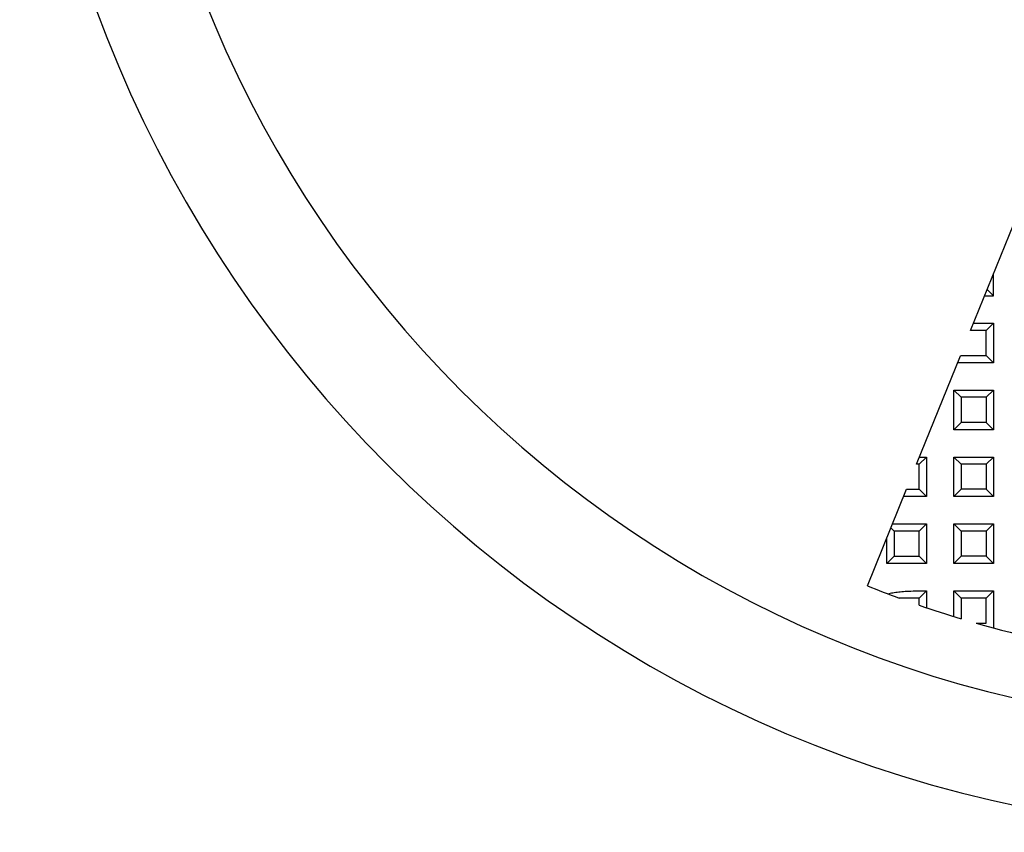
# Model space of a CAD drawing. Header units: millimetres. Extents: x 3 to 137, y 3 to 105.
# Tile 3 of 16: x 40 to 51, y 42 to 51. Entities that reach past the tile are written whole.
import ezdxf

# ---------------------------------------------------------------- set-up
doc = ezdxf.new("R2010")
doc.units = ezdxf.units.MM
doc.header["$LTSCALE"] = 0.5
doc.linetypes.add('SLD-Solid', pattern=[0])
doc.layers.add('DIMENSIONS', color=140, linetype='SLD-Solid', lineweight=25)
doc.styles.add('SLDTEXTSTYLE0', font='VERDANA.TTF')
doc.dimstyles.new('SLDDIMSTYLE0', dxfattribs={"dimtxt": 1.079004, "dimasz": 1.651, "dimexe": 0, "dimexo": 0.0625, "dimgap": 0.269751, "dimtad": 0, "dimtih": 1, "dimtoh": 1, "dimrnd": 1e-09, "dimzin": 4, "dimdsep": 46, "dimtxsty": 'SLDTEXTSTYLE0', "dimsah": 1, "dimcen": 0, "dimadec": 0, "dimazin": 1, "dimtfac": 1, "dimtofl": 0, "dimtmove": 0, "dimatfit": 3, "dimfxl": 0, "dimfrac": 2, "dimtolj": 1, "dimtzin": 12, "dimarcsym": 0})

# ---------------------------------------------------------------- blocks, each defined once
blk = doc.blocks.new('_D')
at = {"layer": 'DIMENSIONS'}
for p, q in [((41.116, 76.73), (40.754, 76.73)), ((40.754, 76.73), (40.754, 75.015)), ((44.323, 76.73), (44.685, 76.73)), ((44.685, 76.73), (44.685, 75.015)), ((48.312, 76.73), (45.137, 76.73)), ((50.091, 71.049), (48.312, 76.73)), ((40.754, 75.015), (41.116, 75.015)), ((44.685, 75.015), (44.323, 75.015))]:
    blk.add_line(p, q, dxfattribs=at)
blk.add_arc((54.572, 56.735), 15, 92.4241, 113.4243, dxfattribs=at)
blk.add_solid([(50.091, 71.049), (49.84, 72.701), (49.355, 72.549)], dxfattribs=at)
at = {"layer": 'DIMENSIONS', "char_height": 1.0583, "attachment_point": 1, "style": 'SLDTEXTSTYLE0'}
for s, insert in [('%%c', (40.302, 78.315)), ('30.0', (41.931, 78.315)), ('1.18', (41.116, 76.359))]:
    blk.add_mtext(s, dxfattribs=dict(at, insert=insert))

msp = doc.modelspace()

# ---------------------------------------------------------------- linework, layer by layer
for p, q in [((50.936, 47.735), (51.784, 49.835)), ((51.209, 48.148), (51.209, 48.41)), ((51.103, 48.148), (51.209, 48.148)), ((51.133, 48.223), (51.209, 48.148)), ((50.971, 47.821), (51.209, 47.821)), ((51.209, 47.821), (51.122, 47.735)), ((51.209, 47.821), (51.209, 47.348)), ((51.122, 47.735), (50.936, 47.735)), ((51.122, 47.435), (51.122, 47.735)), ((50.289, 46.135), (50.813, 47.43)), ((50.814, 47.435), (51.122, 47.435)), ((51.122, 47.435), (51.209, 47.348)), ((51.209, 47.348), (50.779, 47.348)), ((50.735, 46.548), (50.735, 47.021)), ((50.735, 47.021), (51.209, 47.021)), ((50.822, 46.935), (50.735, 47.021)), ((51.209, 47.021), (51.122, 46.935)), ((51.209, 47.021), (51.209, 46.548)), ((50.822, 46.935), (50.822, 46.635)), ((51.122, 46.935), (50.822, 46.935)), ((51.122, 46.935), (51.122, 46.635)), ((50.822, 46.635), (50.735, 46.548)), ((51.122, 46.635), (50.822, 46.635)), ((51.122, 46.635), (51.209, 46.548)), ((51.209, 46.548), (50.735, 46.548)), ((50.322, 46.135), (50.289, 46.135)), ((50.409, 46.221), (50.322, 46.135)), ((50.322, 45.835), (50.322, 46.135)), ((50.324, 46.221), (50.409, 46.221)), ((50.409, 46.221), (50.409, 45.748)), ((50.735, 45.748), (50.735, 46.221)), ((50.735, 46.221), (51.209, 46.221)), ((50.822, 46.135), (50.735, 46.221)), ((51.122, 46.135), (50.822, 46.135)), ((50.822, 46.135), (50.822, 45.835)), ((51.209, 46.221), (51.122, 46.135)), ((51.122, 46.135), (51.122, 45.835)), ((51.209, 46.221), (51.209, 45.748)), ((49.702, 44.681), (50.168, 45.835)), ((50.168, 45.835), (50.322, 45.835)), ((50.322, 45.835), (50.409, 45.748)), ((50.822, 45.835), (50.735, 45.748)), ((51.122, 45.835), (50.822, 45.835)), ((51.122, 45.835), (51.209, 45.748)), ((50.409, 45.748), (50.133, 45.748)), ((51.209, 45.748), (50.735, 45.748)), ((50.001, 45.421), (50.409, 45.421)), ((50.409, 45.421), (50.322, 45.335)), ((50.409, 45.421), (50.409, 44.948)), ((50.735, 44.948), (50.735, 45.421)), ((50.735, 45.421), (51.209, 45.421)), ((50.822, 45.335), (50.735, 45.421)), ((51.209, 45.421), (51.122, 45.335)), ((51.209, 45.421), (51.209, 44.948)), ((50.022, 45.335), (49.982, 45.374)), ((50.322, 45.335), (50.022, 45.335)), ((50.022, 45.335), (50.022, 45.035)), ((50.322, 45.035), (50.322, 45.335)), ((50.822, 45.335), (50.822, 45.035)), ((51.122, 45.335), (50.822, 45.335)), ((51.122, 45.335), (51.122, 45.035)), ((49.935, 44.948), (49.935, 45.259)), ((50.022, 45.035), (49.935, 44.948)), ((50.409, 44.948), (49.935, 44.948)), ((50.022, 45.035), (50.322, 45.035)), ((50.322, 45.035), (50.409, 44.948)), ((50.822, 45.035), (50.735, 44.948)), ((51.209, 44.948), (50.735, 44.948)), ((51.122, 45.035), (50.822, 45.035)), ((51.122, 45.035), (51.209, 44.948)), ((50.409, 44.621), (50.322, 44.535)), ((50.409, 44.621), (50.409, 44.419)), ((50.735, 44.621), (51.209, 44.621)), ((50.735, 44.314), (50.735, 44.621)), ((50.735, 44.621), (50.822, 44.535)), ((51.209, 44.621), (51.122, 44.535)), ((51.209, 44.621), (51.209, 44.177)), ((50.322, 44.535), (50.082, 44.535)), ((50.322, 44.449), (50.322, 44.535)), ((50.822, 44.535), (50.822, 44.287)), ((51.122, 44.535), (50.822, 44.535)), ((51.122, 44.235), (51.122, 44.535)), ((51.001, 44.235), (51.122, 44.235))]:
    msp.add_line(p, q)
for radius, start, end in [(15, 90, 270), (13.75, 90, 270), (13, 248, 249.7948), (13, 250.9179, 253.2341), (13, 254.0576, 268.9061)]:
    msp.add_arc((54.572, 56.735), radius, start, end)
msp.add_open_spline([(49.96, 44.589), (49.981, 44.594), (50.025, 44.603), (50.097, 44.612), (50.18, 44.618), (50.285, 44.621), (50.363, 44.621), (50.409, 44.621)], degree=3, knots=[0, 0, 0, 0, 0.142896, 0.303328, 0.481854, 0.694554, 1, 1, 1, 1])

# ---------------------------------------------------------------- dimensions: what is measured, and where the dimension line sits
at = {"layer": 'DIMENSIONS'}
dim = msp.add_diameter_dim_2p(p1=(59.053, 42.42), p2=(50.091, 71.049), dimstyle='SLDDIMSTYLE0', dxfattribs=at)
dim.commit()
dim.dimension.update_dxf_attribs({"geometry": '_D', "text_midpoint": (42.72, 76.73), "dimtype": 163})

doc.saveas('drawing.dxf')
